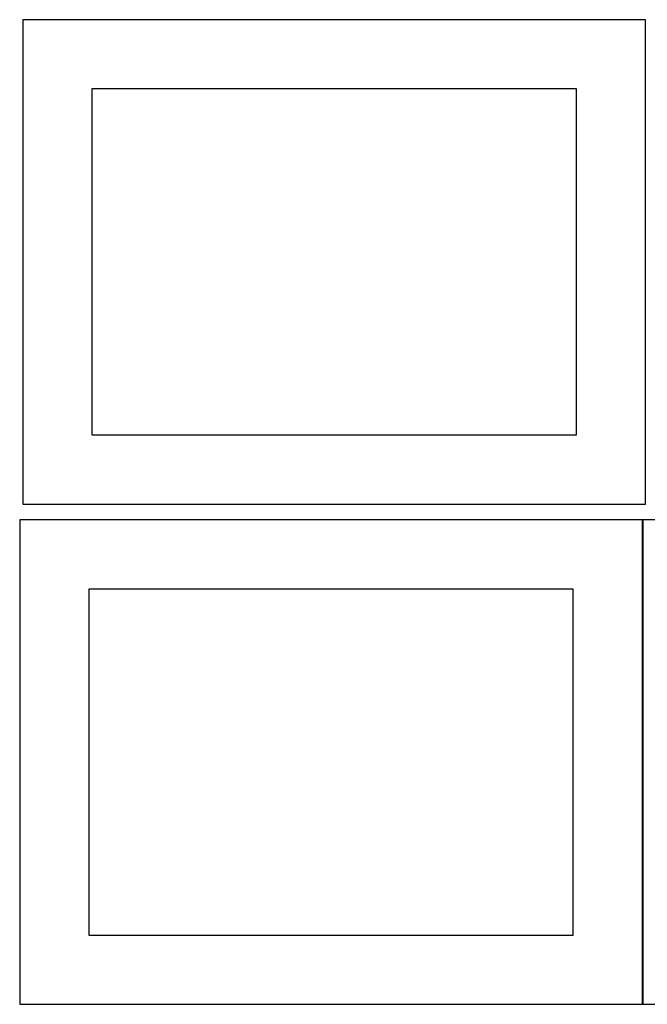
# Model space of a CAD drawing. Header units: millimetres. Extents: x 7 to 1243, y 7 to 2493.
# Tile 17 of 22: x 548 to 820, y 1693 to 2120. Entities that reach past the tile are written whole.
import ezdxf

# ---------------------------------------------------------------- set-up
doc = ezdxf.new("R2010")
doc.units = ezdxf.units.MM
doc.layers.add('COMMON', color=5, linetype='CONTINUOUS', true_color=0x0000ff)
doc.layers.add('CUT', color=7, linetype='CONTINUOUS', true_color=0x000000)

msp = doc.modelspace()

# ---------------------------------------------------------------- linework, layer by layer
at = {"layer": 'COMMON'}
msp.add_line((818.34193, 1903.404803), (818.34193, 1693.404803), dxfattribs=at)
at = {"layer": 'CUT'}
for p, q in [((819.562864, 2120.209657), (549.562864, 2120.209657)), ((549.562864, 2120.209657), (549.562864, 1910.209657)), ((819.562864, 1910.209657), (819.562864, 2120.209657)), ((789.562864, 2090.209657), (579.562864, 2090.209657)), ((579.562864, 2090.209657), (579.562864, 1940.209657)), ((789.562864, 1940.209657), (789.562864, 2090.209657)), ((579.562864, 1940.209657), (789.562864, 1940.209657)), ((549.562864, 1910.209657), (819.562864, 1910.209657)), ((818.24193, 1903.404803), (548.24193, 1903.404803)), ((548.24193, 1903.404803), (548.24193, 1693.404803)), ((818.24193, 1693.404803), (818.24193, 1903.404803)), ((1088.441931, 1903.404803), (818.441931, 1903.404803)), ((818.441931, 1903.404803), (818.441931, 1693.404803)), ((788.24193, 1873.404803), (578.24193, 1873.404803)), ((578.24193, 1873.404803), (578.24193, 1723.404803)), ((788.24193, 1723.404803), (788.24193, 1873.404803)), ((578.24193, 1723.404803), (788.24193, 1723.404803)), ((548.24193, 1693.404803), (818.24193, 1693.404803)), ((818.441931, 1693.404803), (1088.441931, 1693.404803))]:
    msp.add_line(p, q, dxfattribs=at)

doc.saveas('drawing.dxf')
